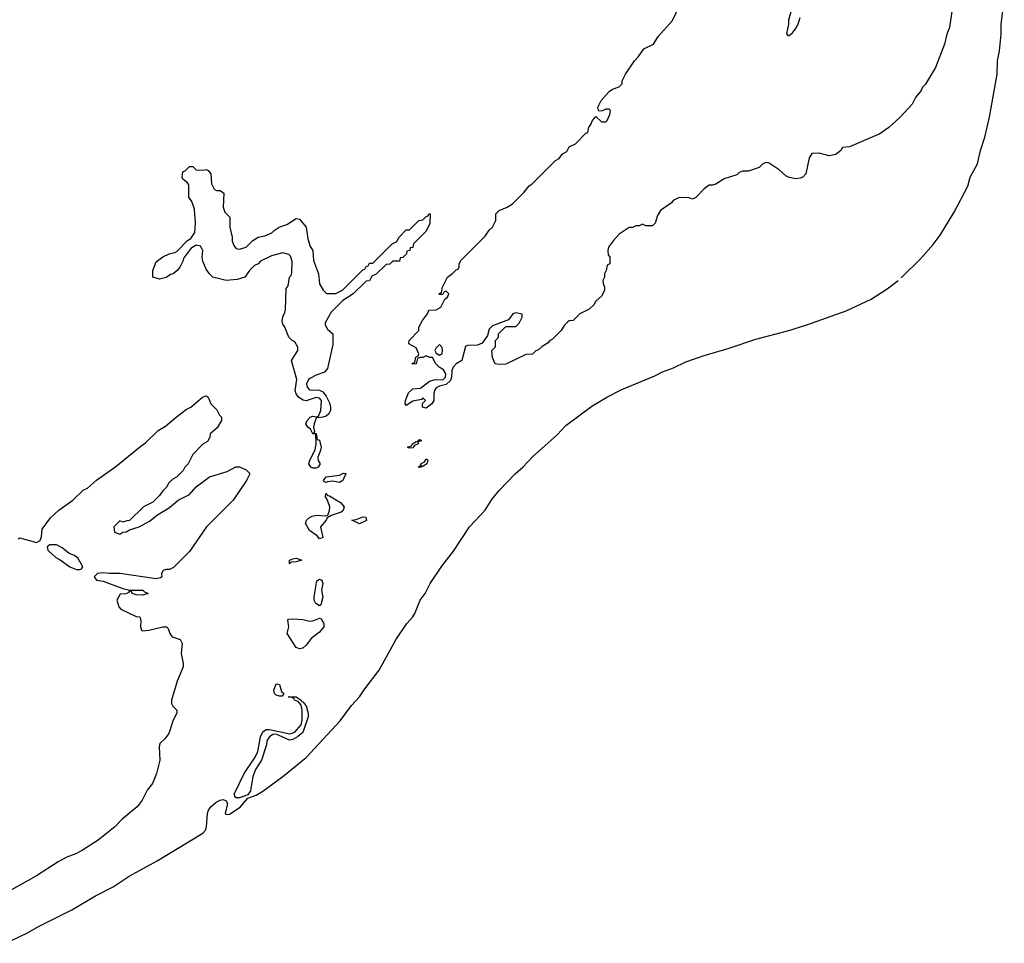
# Model space of a CAD drawing. Header units: inches. Extents: x 2293880 to 2522759, y 823965 to 1006879.
# Tile 254 of 256: x 2421830 to 2427743, y 952950 to 958496. Entities that reach past the tile are written whole.
import ezdxf

# ---------------------------------------------------------------- set-up
doc = ezdxf.new("R2010")
doc.units = ezdxf.units.IN
doc.header["$MEASUREMENT"] = 0
doc.layers.add('C4925', color=7, linetype='Continuous')

msp = doc.modelspace()

# ---------------------------------------------------------------- linework, layer by layer
at = {"layer": 'C4925', "color": 5, "elevation": 40}
for points in [[(2427432.8, 958587.2), (2427412.7, 958450), (2427398, 958410), (2427384, 958350), (2427330, 958209), (2427270.4, 958109.6), (2427251, 958090), (2427242.8, 958070), (2427210, 958029), (2427190, 957989.3), (2427117.3, 957910), (2427050, 957849.2), (2426996, 957810), (2426813.6, 957733.6), (2426771.1, 957728.9), (2426761, 957710), (2426730, 957686.6), (2426690, 957679.3), (2426630, 957694), (2426586.4, 957693.6), (2426570, 957666), (2426551, 957570), (2426532, 957550), (2426516.3, 957543.7), (2426490, 957540.9), (2426450, 957549.3), (2426430, 957559.3), (2426390, 957594), (2426330, 957635.3), (2426310, 957638), (2426290, 957628), (2426270, 957608.7), (2426207.3, 957587.3), (2426170, 957586), (2426150, 957578), (2426136, 957564), (2426059.8, 957540.2), (2426010, 957508.7), (2425990, 957502), (2425970, 957502), (2425939.6, 957480.4), (2425890, 957428), (2425870, 957418), (2425850, 957426), (2425790, 957428), (2425754, 957410), (2425743.6, 957396.4), (2425678, 957350), (2425659.8, 957320.2), (2425645.4, 957274.6), (2425630, 957258), (2425590, 957258), (2425570, 957268), (2425550, 957258), (2425530, 957258), (2425510, 957248.7), (2425490, 957248), (2425430, 957208.7), (2425396, 957170), (2425366, 957130), (2425362, 957110), (2425363.6, 957083.6), (2425374, 957070), (2425374, 957030), (2425358, 957022), (2425352, 956990), (2425342, 956970), (2425342, 956950), (2425332, 956930), (2425332.7, 956912.7), (2425342, 956890), (2425342, 956870), (2425323.6, 956836.4), (2425290, 956806), (2425276.9, 956783.1), (2425250, 956758), (2425194, 956730), (2425154, 956690), (2425130, 956688), (2425119.6, 956680.4), (2425099.6, 956660.4), (2425082, 956630), (2425030, 956578), (2425011.6, 956568.4), (2425003.6, 956556.4), (2424966.4, 956533.6), (2424945.4, 956514.6), (2424930, 956508), (2424910, 956488), (2424870, 956486), (2424750, 956428), (2424710, 956426), (2424686, 956430), (2424668.4, 956468.4), (2424666, 956510), (2424687.3, 956532.7), (2424688, 956570), (2424706, 956590), (2424706, 956610), (2424750, 956654), (2424810, 956654), (2424830, 956674), (2424848, 956710), (2424847.3, 956727.3), (2424810, 956736), (2424792, 956730), (2424766, 956694), (2424670, 956658), (2424650, 956638), (2424639.8, 956600.2), (2424606.8, 956553.2), (2424579.1, 956540.9), (2424519.6, 956540.4), (2424506, 956534), (2424484.7, 956450), (2424450, 956429.3), (2424433.4, 956410), (2424424, 956390), (2424422.8, 956350), (2424416.3, 956330), (2424390, 956306), (2424350, 956296), (2424330, 956285.2), (2424320.5, 956270), (2424316.3, 956250), (2424316, 956210), (2424304.7, 956190), (2424270, 956164), (2424248.7, 956170), (2424248, 956192), (2424266, 956210), (2424250, 956226), (2424243.6, 956216.4), (2424190, 956206), (2424150, 956179), (2424143.7, 956190), (2424147, 956210), (2424164.9, 956255.1), (2424190, 956279.3), (2424237.2, 956282.8), (2424290, 956326), (2424325.4, 956334.6), (2424370, 956333.4), (2424386.6, 956350), (2424389.5, 956370), (2424374.5, 956394.5), (2424349.2, 956410), (2424329, 956430), (2424308, 956468), (2424292, 956468), (2424270, 956478), (2424250, 956468), (2424232.7, 956467.3), (2424218, 956462), (2424211.1, 956428.9), (2424187.3, 956427.3), (2424190, 956434), (2424202, 956438), (2424208, 956470), (2424222, 956478), (2424226, 956490), (2424210, 956526), (2424166, 956550), (2424168, 956570), (2424226, 956630), (2424226, 956650), (2424248, 956690), (2424278, 956730), (2424287.3, 956752.7), (2424330, 956754), (2424358, 956770), (2424382, 956818), (2424398, 956830), (2424406, 956850), (2424390, 956866), (2424378, 956862), (2424370, 956846), (2424350, 956846), (2424346, 956850), (2424362, 956858), (2424368, 956890), (2424398, 956950), (2424428.4, 956971.6), (2424450, 956994), (2424462, 956998), (2424468, 957012), (2424468, 957028), (2424478, 957050), (2424624.7, 957195.3), (2424650, 957232), (2424669, 957251), (2424688.7, 957290), (2424689.3, 957330.7), (2424709.5, 957350.5), (2424758, 957370), (2424788.7, 957390), (2424860.2, 957459.8), (2424890, 957498), (2424908, 957510), (2425048, 957650), (2425070, 957662), (2425089.3, 957690.7), (2425114.6, 957705.4), (2425130, 957732), (2425168.4, 957751.6), (2425230, 957814), (2425242, 957818), (2425248, 957850), (2425258, 957862), (2425268.7, 957890), (2425290, 957914), (2425323.6, 957883.6), (2425350, 957882), (2425358, 957890), (2425374, 957926), (2425378, 957950), (2425370, 957958), (2425350, 957958), (2425330, 957948), (2425307.3, 957947.3), (2425302, 957970), (2425322, 958010), (2425370, 958064.7), (2425390, 958078), (2425430, 958092), (2425448, 958110), (2425448.7, 958130), (2425468.7, 958170), (2425522, 958250), (2425545.6, 958274.4), (2425578, 958322), (2425635.3, 958350), (2425664.8, 958395.2), (2425749.5, 958490.5), (2425790, 958574.8)], [(2427124.2, 956945.4), (2427239.9, 957060.1), (2427314.7, 957145.3), (2427356.8, 957203.2), (2427440.6, 957339.4), (2427522.8, 957497.2), (2427537.9, 957550), (2427581.9, 957630), (2427598.8, 957710), (2427625.3, 957790), (2427653.2, 957910), (2427699, 958170), (2427701.2, 958250), (2427713.1, 958310), (2427722.9, 958410), (2427723.6, 958470), (2427742.7, 958610)], [(2426462.8, 958550), (2426447.1, 958492.9), (2426446.8, 958470), (2426434, 958414), (2426442, 958402), (2426450, 958402), (2426470, 958418), (2426492.1, 958447.9), (2426505.2, 958470), (2426516, 958510)], [(2421747.3, 952950), (2421873, 953010), (2421946.6, 953053.4), (2422143.5, 953150), (2422284.6, 953235.4), (2422390.4, 953289.6), (2422487.7, 953352.3), (2422655.2, 953444.8), (2422930, 953611.6), (2422945, 953630), (2422951.3, 953648.7), (2422957.1, 953730), (2422963.1, 953750), (2422977.7, 953770), (2423010, 953797.5), (2423033.2, 953810), (2423050, 953812.6), (2423066.6, 953806.6), (2423077.1, 953790), (2423063.6, 953730), (2423070, 953723.6), (2423090, 953726.4), (2423152.8, 953767.2), (2423198.9, 953821.1), (2423250, 953838.9), (2423290, 953863.2), (2423410, 953952.6), (2423550, 954065.9), (2423753.8, 954286.2), (2423822.8, 954377.2), (2423869.9, 954430), (2423901.6, 954478.4), (2423987.9, 954590), (2424087.6, 954772.4), (2424153.7, 954870), (2424189.8, 954910), (2424202, 954930), (2424235, 955010), (2424263.8, 955050), (2424294.6, 955110), (2424364.6, 955215.4), (2424434.8, 955305.2), (2424531.2, 955450), (2424624.7, 955550), (2424665.7, 955614.3), (2424710, 955668.4), (2424805, 955770), (2424850.3, 955809.7), (2424908.7, 955871.3), (2425056.5, 956003.5), (2425110, 956059.5), (2425264.9, 956175.1), (2425356.5, 956230), (2425445.4, 956274.6), (2425643.3, 956356.7), (2425690, 956381.2), (2425755.1, 956404.9), (2425830, 956441.1), (2425939.6, 956480.4), (2426090, 956523.2), (2426250, 956578.6), (2426449.5, 956630), (2426556.6, 956663.4), (2426792.6, 956747.4), (2426942.6, 956817.4), (2427039.9, 956880.1), (2427105.2, 956929.9)], [(2421820.7, 955379.3), (2421830, 955384), (2421930, 955356.5), (2421951.8, 955368.2), (2421959.6, 955390), (2421964, 955436), (2422015.5, 955504.5), (2422064, 955550), (2422149.3, 955610.7), (2422210, 955670.8), (2422236, 955684), (2422290, 955731), (2422406, 955814), (2422548.7, 955930), (2422585.6, 955954.4), (2422662, 956030), (2422705.6, 956054.4), (2422768.7, 956110), (2422830, 956156), (2422858, 956170), (2422928, 956230), (2422950, 956238), (2422962, 956230), (2422978, 956190), (2423012.8, 956152.8), (2423030, 956122), (2423042, 956110), (2423042, 956090), (2423015.3, 956044.7), (2422974, 956010), (2422971.6, 955988.4), (2422956.9, 955963.1), (2422930, 955948), (2422870, 955886), (2422842, 955830), (2422822, 955810), (2422812, 955790), (2422772, 955750), (2422750, 955738), (2422725.4, 955714.6), (2422712, 955690), (2422690, 955668), (2422670, 955638), (2422630, 955598), (2422574, 955570), (2422490, 955488), (2422472.7, 955487.3), (2422450, 955478), (2422430, 955486), (2422394, 955450), (2422398, 955418), (2422430, 955406), (2422450, 955418), (2422470, 955421), (2422490, 955432), (2422548, 955450), (2422610, 955484), (2422657.5, 955522.5), (2422730, 955566.8), (2422782, 955610), (2422850, 955646), (2422889.3, 955690.7), (2422969.3, 955750.7), (2423076.4, 955783.6), (2423128.4, 955811.6), (2423150, 955812), (2423190, 955794), (2423210, 955774), (2423210, 955766), (2423191.3, 955730), (2423111.3, 955610), (2422951.3, 955450), (2422850, 955302), (2422753.7, 955206.3), (2422730, 955195.3), (2422710, 955195.3), (2422691.3, 955188.7), (2422682, 955170), (2422682.8, 955150), (2422675.3, 955144.7), (2422650, 955138.7), (2422430, 955169.8), (2422369.7, 955169.7), (2422330, 955175.1), (2422296, 955170), (2422277.3, 955150), (2422290.6, 955130.6), (2422330, 955124.4), (2422450, 955081), (2422490.4, 955070.4), (2422570, 955070.2), (2422579.8, 955059.8), (2422602, 955050), (2422570, 955040.9), (2422530, 955042.7), (2422506, 955050), (2422502, 955062), (2422490, 955066), (2422483.6, 955056.4), (2422470, 955048.7), (2422432.7, 955047.3), (2422412, 955010), (2422424.7, 954970), (2422436.9, 954956.9), (2422530, 954912), (2422550.7, 954910.7), (2422558, 954890), (2422556, 954850), (2422562, 954830), (2422570, 954826.8), (2422606, 954830), (2422690, 954850.6), (2422710.6, 954850.6), (2422721, 954841), (2422731, 954810), (2422744.7, 954790), (2422794, 954774), (2422806, 954750), (2422798.8, 954690), (2422811.3, 954630), (2422811, 954610), (2422775.3, 954524.7), (2422741, 954410), (2422742, 954390), (2422750, 954374), (2422774, 954350), (2422772.7, 954332.7), (2422751.3, 954290), (2422724.7, 954210), (2422702, 954178), (2422670.9, 954149.1), (2422666.8, 954130), (2422670.7, 954050), (2422650.8, 953970), (2422626.8, 953910), (2422596, 953870), (2422566, 953810), (2422536, 953770), (2422445.5, 953694.5), (2422400.5, 953650), (2422300.5, 953570), (2422207.7, 953510), (2422170, 953488.3), (2422113.6, 953466.4), (2422060.8, 953439.2), (2421930, 953354.7), (2421710, 953233.3)]]:
    msp.add_lwpolyline(points, dxfattribs=at)
for points in [[(2422932, 957592), (2422950, 957596), (2422962, 957590), (2422978, 957570), (2422982, 957510), (2422998, 957478), (2423011, 957471), (2423034, 957470), (2423055.3, 957455.3), (2423051, 957370), (2423061, 957341), (2423091.3, 957310), (2423090.8, 957250), (2423104.7, 957190), (2423105.4, 957165.4), (2423116.9, 957136.9), (2423130, 957122), (2423150, 957118), (2423189.2, 957130.8), (2423229, 957170), (2423262, 957190), (2423302, 957198), (2423344.7, 957215.3), (2423358, 957230), (2423388, 957250), (2423434, 957266), (2423490, 957302), (2423510, 957298), (2423550.8, 957250), (2423559.6, 957179.6), (2423574.8, 957134.8), (2423590.7, 957110), (2423594.8, 957050), (2423624.7, 956970), (2423631, 956911), (2423651.3, 956871.3), (2423672, 956852), (2423728.4, 956851.6), (2423768.4, 956871.6), (2423890, 956994), (2423902, 956998), (2423910, 957014), (2423922, 957018), (2423930, 957034), (2423950, 957034), (2424066, 957150), (2424095.3, 957164.7), (2424108, 957190), (2424150, 957234), (2424170, 957234), (2424226, 957290), (2424250, 957294), (2424270, 957314), (2424282, 957318), (2424286, 957330), (2424294, 957330), (2424292.7, 957272.7), (2424270, 957226), (2424194, 957150), (2424191.1, 957128.9), (2424174, 957126), (2424172, 957110), (2424154, 957106), (2424152, 957090), (2424131.1, 957068.9), (2424114, 957066), (2424110, 957046), (2424070, 957046), (2424051.6, 957028.4), (2424030, 957026), (2423970, 956968), (2423944.7, 956955.3), (2423930, 956928), (2423910, 956926), (2423832, 956850), (2423770.9, 956809.1), (2423699.6, 956740.4), (2423663.6, 956676.4), (2423663.6, 956663.6), (2423678, 956638), (2423711, 956610), (2423710, 956546), (2423678.8, 956401.2), (2423661, 956379), (2423610, 956361.6), (2423576, 956344), (2423564.9, 956335.1), (2423552, 956310), (2423555.8, 956290), (2423570, 956272.7), (2423630, 956272), (2423650, 956260.7), (2423670, 956234.8), (2423690, 956194.8), (2423697, 956170), (2423696.4, 956150), (2423685.5, 956130), (2423670, 956116.2), (2423650, 956109.6), (2423624.7, 956104.7), (2423611.6, 956108.4), (2423598.7, 956070), (2423594.4, 956050), (2423599.1, 956020.9), (2423594, 956014), (2423610, 956010.8), (2423615.3, 955975.3), (2423630, 955970.7), (2423640.4, 955930), (2423637, 955910), (2423619.3, 955870), (2423621.6, 955850), (2423634.8, 955830), (2423622, 955810), (2423610, 955803), (2423590, 955804), (2423578, 955810), (2423566.3, 955830), (2423572, 955850), (2423604.9, 955915.1), (2423609.7, 955950), (2423608.7, 956008.7), (2423590, 956009.3), (2423576.6, 956036.6), (2423560.9, 956050), (2423548, 956070), (2423555.1, 956090), (2423574, 956110), (2423590, 956115.8), (2423610, 956110.7), (2423624.7, 956115.3), (2423638, 956150), (2423641.6, 956210), (2423630, 956222.9), (2423610, 956228.2), (2423550, 956208), (2423531.4, 956211.4), (2423506.9, 956226.9), (2423489.7, 956249.7), (2423483.6, 956270), (2423494.8, 956334.8), (2423462.7, 956450), (2423499, 956510), (2423499, 956530), (2423482, 956562), (2423466, 956570), (2423446, 956590), (2423422, 956650), (2423410, 956668), (2423406.8, 956686.8), (2423410, 956712), (2423422.7, 956737.3), (2423425.1, 956754.9), (2423430, 956882), (2423441.2, 956898.8), (2423450, 956951), (2423459.5, 956960.5), (2423464.5, 956975.5), (2423465.1, 957045.1), (2423456.5, 957076.5), (2423445.6, 957085.6), (2423410, 957095.3), (2423342.8, 957077.2), (2423274.8, 957045.2), (2423262, 957030), (2423240.7, 957019.3), (2423210.6, 956989.4), (2423182, 956950), (2423136.4, 956936.4), (2423069.6, 956929.6), (2422990, 956949.2), (2422969, 956970), (2422950, 956998), (2422930, 957046), (2422925.2, 957070), (2422928.7, 957110), (2422923.1, 957123.1), (2422915.3, 957135.3), (2422890, 957142), (2422858, 957122), (2422814.8, 957065.2), (2422810, 957046), (2422791, 957010), (2422776, 956990), (2422751.3, 956970), (2422734.8, 956965.2), (2422710, 956949), (2422670, 956938), (2422628.7, 956950), (2422628.7, 956990), (2422650, 957042), (2422690, 957071.3), (2422728, 957090), (2422762, 957098), (2422774.6, 957105.4), (2422838, 957170), (2422857.2, 957182.8), (2422882, 957218), (2422885.2, 957274.8), (2422879.3, 957359.3), (2422863.7, 957403.7), (2422846, 957430), (2422844.7, 957504.7), (2422837.2, 957517.2), (2422810, 957538), (2422806, 957550), (2422810, 957582), (2422826, 957590), (2422850, 957614), (2422870, 957614), (2422890, 957594)], [(2424350, 956546), (2424330, 956526), (2424322, 956510), (2424330, 956494), (2424350, 956482), (2424366, 956490), (2424368, 956510), (2424367.3, 956527.3)], [(2424170, 955924), (2424158, 955930), (2424183.2, 955936.8), (2424189.5, 955950), (2424210, 955962.8), (2424219, 955961), (2424222, 955970), (2424230, 955974.8), (2424242, 955970), (2424221, 955959), (2424222.8, 955950), (2424201.1, 955938.9), (2424190, 955925.6)], [(2424250, 955814), (2424242, 955818), (2424242, 955810), (2424230, 955807.6), (2424222, 955810), (2424239.3, 955820.7), (2424239.3, 955830), (2424259.7, 955840.3), (2424270, 955857.3), (2424276.8, 955856.8), (2424281, 955850), (2424275.5, 955830)], [(2423788.7, 955771.1), (2423770, 955729.6), (2423750, 955716.9), (2423710, 955725.1), (2423678, 955722), (2423670, 955717.2), (2423660.2, 955720.2), (2423654, 955730), (2423670, 955750.3), (2423750, 955761.1), (2423774, 955774)], [(2423788.7, 955771.1), (2423789, 955771), (2423790, 955774)], [(2423630, 955378.9), (2423616.6, 955396.6), (2423569.1, 955429.1), (2423545.6, 955470), (2423551.2, 955490), (2423570, 955507.4), (2423585.4, 955514.6), (2423610, 955521.8), (2423663.6, 955516.4), (2423679.7, 955520.3), (2423691.1, 955548.9), (2423692.8, 955570), (2423675.8, 955615.8), (2423665.6, 955630), (2423669, 955651), (2423678.8, 955638.8), (2423690, 955637), (2423756.7, 955596.7), (2423777.8, 955570), (2423771.9, 955548.1), (2423760.5, 955539.5), (2423701.1, 955518.9), (2423675.3, 955504.7), (2423670.3, 955490), (2423637, 955450), (2423650, 955386.6)], [(2423870, 955469.8), (2423825.2, 955490), (2423850, 955494.4), (2423890, 955510.3), (2423907.9, 955507.9), (2423911.5, 955488.5)], [(2422010, 955343.7), (2421994, 955330), (2421998.4, 955310), (2422046.6, 955266.6), (2422073, 955253), (2422130, 955210.3), (2422170, 955194), (2422190, 955194), (2422201.2, 955198.8), (2422209.2, 955210), (2422181.2, 955261.2), (2422158.3, 955278.3), (2422126, 955290), (2422084, 955324), (2422050, 955342.9)], [(2423450, 955229.4), (2423449.7, 955250), (2423470, 955259.3), (2423490, 955263), (2423524.7, 955250), (2423490, 955240.5), (2423460.5, 955239.5)], [(2423630, 954977.2), (2423607.3, 954990), (2423598, 955010), (2423597.2, 955030), (2423613.1, 955126.9), (2423630, 955136.2), (2423643.8, 955130), (2423650.1, 955110), (2423642.8, 955070), (2423650, 955028.7), (2423638, 954982)], [(2423510, 954718.2), (2423490, 954726.8), (2423436.4, 954810), (2423445.6, 954850), (2423440.5, 954890), (2423444, 954896), (2423470, 954898.6), (2423530, 954893.5), (2423570, 954884.2), (2423590, 954885.9), (2423630, 954903.2), (2423639.3, 954899.3), (2423657, 954870), (2423655.9, 954850), (2423630, 954818), (2423579.6, 954780.4), (2423550, 954740.7), (2423530, 954722.3)], [(2423390, 954434), (2423370, 954439.8), (2423360.2, 954450), (2423355.2, 954470), (2423370, 954507.4), (2423390, 954504), (2423401.7, 954461.7), (2423415.8, 954450), (2423410, 954439.3), (2423405.1, 954434.9)], [(2423450, 954169.4), (2423370, 954205.3), (2423350, 954204.5), (2423329.3, 954190.7), (2423316.1, 954170), (2423310, 954135.1), (2423281.9, 954050), (2423246.7, 953993.3), (2423229, 953951), (2423215, 953865), (2423199.4, 953840.6), (2423150, 953822.8), (2423130, 953824.5), (2423121.3, 953830), (2423119.8, 953850), (2423176.8, 953970), (2423239.1, 954060.9), (2423259.7, 954100.3), (2423276.2, 954190), (2423290, 954219.1), (2423310, 954233.1), (2423330, 954234), (2423452.7, 954207.3), (2423482.7, 954217.3), (2423519, 954261), (2423526.4, 954290), (2423526.5, 954350), (2423519.7, 954379.7), (2423501.4, 954401.5), (2423479.6, 954410), (2423478.7, 954418.7), (2423466.2, 954426.2), (2423442, 954430), (2423490.4, 954430), (2423519.5, 954410), (2423522, 954402), (2423530, 954399.5), (2423550, 954376), (2423561.7, 954330), (2423561.8, 954310), (2423530, 954215.1), (2423498.9, 954190), (2423470, 954174.2)]]:
    msp.add_lwpolyline(points, close=True, dxfattribs=at)

doc.saveas('drawing.dxf')
